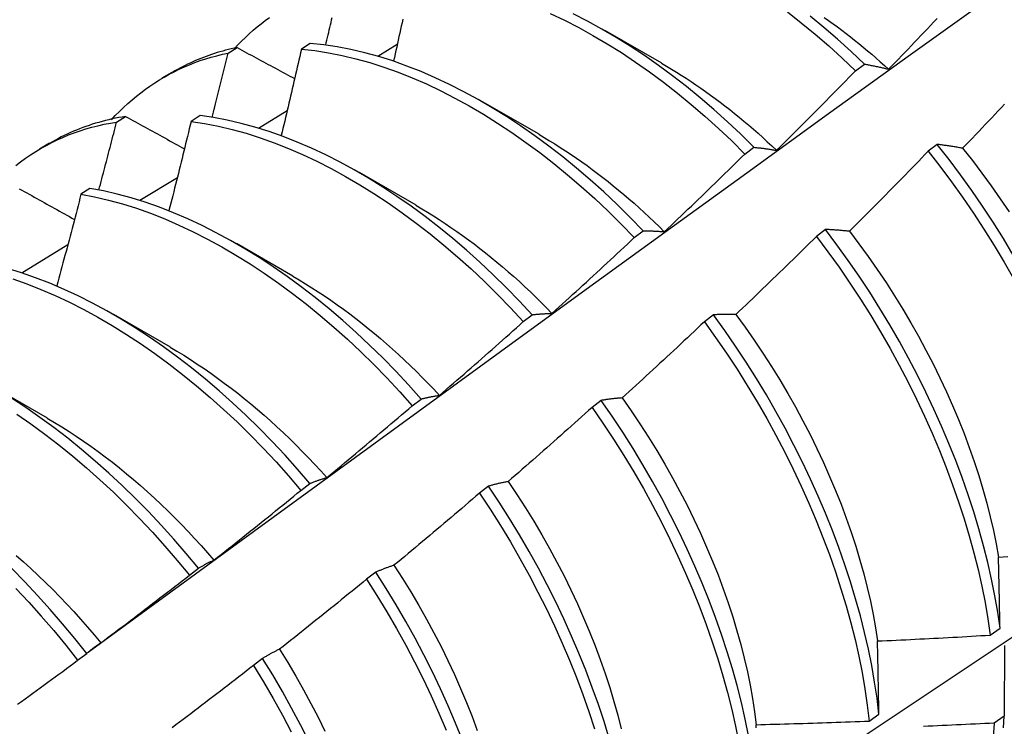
# Model space of a CAD drawing. Header units: inches. Extents: x 14 to 193, y 15 to 125.
# Tile 81 of 90: x 172.853 to 173.131, y 84.014 to 84.214. Entities that reach past the tile are written whole.
import ezdxf

# ---------------------------------------------------------------- set-up
doc = ezdxf.new("R2010")
doc.units = ezdxf.units.IN
doc.header["$LTSCALE"] = 12.41934
doc.header["$MEASUREMENT"] = 0
doc.layers.add('Visible Edges(ANSI)', color=7, linetype='Continuous', lineweight=25)

msp = doc.modelspace()

# ---------------------------------------------------------------- linework, layer by layer
at = {"layer": 'Visible Edges(ANSI)'}
for p, q in [((173.0183, 84.211), (173.03431, 84.20178)), ((172.93483, 84.2073), (172.9323, 84.20566)), ((172.95392, 84.20374), (172.95946, 84.20707)), ((172.91153, 84.20456), (172.91408, 84.20614)), ((173.08919, 84.19956), (173.09172, 84.20146)), ((172.89292, 84.19759), (172.89573, 84.19921)), ((172.9835, 84.19091), (172.99951, 84.18169)), ((172.92014, 84.18335), (172.92827, 84.18828)), ((172.87997, 84.18505), (172.88252, 84.18663)), ((172.9036, 84.18686), (172.90107, 84.1852)), ((172.85812, 84.1775), (172.86093, 84.17912)), ((173.0579, 84.17599), (173.06043, 84.1779)), ((173.11235, 84.17872), (173.10979, 84.17678)), ((172.9487, 84.17082), (172.96471, 84.1616)), ((172.88654, 84.1629), (172.89718, 84.16939)), ((172.8724, 84.16626), (172.86988, 84.16458)), ((173.02655, 84.15232), (173.02908, 84.15423)), ((173.08069, 84.15462), (173.07813, 84.15267)), ((172.85312, 84.14236), (172.86618, 84.15041)), ((172.9139, 84.15073), (172.92992, 84.14151)), ((172.8791, 84.13064), (172.89512, 84.12142)), ((172.99514, 84.12855), (172.99768, 84.13048)), ((173.04897, 84.13046), (173.04641, 84.1285)), ((172.84431, 84.11055), (172.86032, 84.10133)), ((172.96369, 84.1047), (172.96623, 84.10663)), ((173.01718, 84.10622), (173.01461, 84.10426)), ((172.93217, 84.08077), (172.93472, 84.0827)), ((172.98531, 84.08193), (172.98273, 84.07996)), ((172.90058, 84.05675), (172.90314, 84.05869)), ((172.95336, 84.05758), (172.95077, 84.05561)), ((173.12737, 84.03979), (173.13014, 84.04176)), ((173.13138, 84.03682), (173.13131, 84.01679)), ((172.86894, 84.03266), (172.8715, 84.03461)), ((172.92132, 84.03317), (172.91873, 84.0312)), ((173.09306, 84.01546), (173.09584, 84.01742)), ((173.13131, 84.01679), (173.12848, 84.01486))]:
    msp.add_line(p, q, dxfattribs=at)
at = {"layer": 'Visible Edges(ANSI)', "flags": 128}
for points in [[(172.87193, 84.03498), (172.89533, 84.05207), (172.9187, 84.06913), (172.94205, 84.08615), (172.96537, 84.10313), (172.98866, 84.12008), (173.01193, 84.13698), (173.03517, 84.15383), (173.05839, 84.17065), (173.08159, 84.18742), (173.10477, 84.20414), (173.12794, 84.22081), (173.15108, 84.23744), (173.17421, 84.25401), (173.19732, 84.27054), (173.22042, 84.28701), (173.24351, 84.30343), (173.26658, 84.3198), (173.28965, 84.33611), (173.31271, 84.35237)], [(173.00274, 84.21579), (173.00678, 84.21387), (173.01082, 84.2118), (173.01486, 84.20958), (173.01889, 84.20721), (173.02292, 84.20469), (173.02692, 84.20204), (173.03091, 84.19924), (173.03488, 84.19631), (173.03881, 84.19324), (173.04271, 84.19004), (173.04658, 84.18671), (173.0504, 84.18326), (173.05417, 84.17969), (173.0579, 84.17599)], [(173.06043, 84.1779), (173.0567, 84.18159), (173.05292, 84.18515), (173.0491, 84.1886), (173.04523, 84.19191), (173.04133, 84.1951), (173.03739, 84.19816), (173.03342, 84.20108), (173.02943, 84.20387), (173.02542, 84.20651), (173.0214, 84.20902), (173.01736, 84.21138), (173.01332, 84.21359), (173.00928, 84.21565)], [(173.06991, 84.21624), (173.07385, 84.21316), (173.07775, 84.20996), (173.08161, 84.20662), (173.08542, 84.20315), (173.08919, 84.19956)], [(172.91329, 84.20579), (172.91431, 84.20689), (172.91536, 84.20797), (172.91643, 84.20901), (172.91751, 84.21003), (172.91862, 84.21102), (172.91975, 84.21197), (172.92089, 84.2129), (172.92206, 84.2138), (172.92324, 84.21467)], [(172.93919, 84.20685), (172.93936, 84.20756), (172.93953, 84.20827), (172.9397, 84.20898), (172.93986, 84.2097), (172.94003, 84.21041), (172.9402, 84.21112), (172.94036, 84.21183), (172.94053, 84.21254), (172.94069, 84.21326), (172.94086, 84.21397), (172.94102, 84.21468)], [(172.96102, 84.21416), (172.96081, 84.21318), (172.96059, 84.2122), (172.96037, 84.21121), (172.96016, 84.21023), (172.95994, 84.20924), (172.95972, 84.20826), (172.9595, 84.20727), (172.95929, 84.20629), (172.95907, 84.2053), (172.95885, 84.20432), (172.95863, 84.20333), (172.95841, 84.20235)], [(173.09172, 84.20146), (173.08795, 84.20505), (173.08413, 84.2085), (173.08026, 84.21183), (173.07636, 84.21503)], [(173.08036, 84.21464), (173.0816, 84.21377), (173.08284, 84.21288), (173.08407, 84.21198), (173.0853, 84.21107), (173.08653, 84.21013), (173.08775, 84.20919), (173.08897, 84.20822), (173.09019, 84.20725), (173.0914, 84.20625), (173.09261, 84.20525), (173.09381, 84.20423), (173.09501, 84.20319), (173.09621, 84.20214), (173.0974, 84.20108), (173.09858, 84.2)], [(173.09858, 84.2), (173.0995, 84.20095), (173.10042, 84.2019), (173.10134, 84.20285), (173.10226, 84.20381), (173.10318, 84.20476), (173.10409, 84.20571), (173.10501, 84.20667), (173.10592, 84.20763), (173.10684, 84.20858), (173.10775, 84.20954), (173.10866, 84.2105), (173.10957, 84.21146), (173.11048, 84.21242), (173.11139, 84.21338), (173.1123, 84.21434)], [(173.02908, 84.15423), (173.02541, 84.15803), (173.02168, 84.1617), (173.0179, 84.16526), (173.01407, 84.16869), (173.0102, 84.172), (173.00629, 84.17518), (173.00235, 84.17823), (172.99838, 84.18115), (172.99439, 84.18393), (172.99038, 84.18657), (172.98636, 84.18907), (172.98232, 84.19142), (172.97828, 84.19363), (172.97424, 84.19568), (172.97021, 84.19758), (172.96618, 84.19933), (172.96216, 84.20091), (172.95817, 84.20234), (172.95419, 84.20359), (172.95025, 84.20468), (172.94633, 84.2056), (172.94246, 84.20635), (172.93862, 84.20692), (172.93483, 84.2073)], [(172.87849, 84.18569), (172.87961, 84.18689), (172.88076, 84.18806), (172.88193, 84.18919), (172.88312, 84.19028), (172.88434, 84.19134), (172.88558, 84.19237), (172.88684, 84.19336), (172.88812, 84.19432), (172.88943, 84.19524), (172.89076, 84.19613), (172.89211, 84.19698), (172.89348, 84.19779), (172.89488, 84.19857), (172.89629, 84.1993), (172.89773, 84.20001), (172.89918, 84.20067), (172.90066, 84.20129), (172.90215, 84.20188), (172.90367, 84.20243), (172.9052, 84.20293), (172.90676, 84.2034), (172.90833, 84.20383), (172.90992, 84.20422), (172.91153, 84.20456)], [(172.91408, 84.20614), (172.91326, 84.20596), (172.91245, 84.20578), (172.91164, 84.20558), (172.91083, 84.20537), (172.91003, 84.20516), (172.90924, 84.20493), (172.90845, 84.20469), (172.90766, 84.20445), (172.90688, 84.20419), (172.90611, 84.20392), (172.90534, 84.20364), (172.90457, 84.20335), (172.90381, 84.20306), (172.90305, 84.20275), (172.9023, 84.20243), (172.90156, 84.2021), (172.90082, 84.20176), (172.90009, 84.20142), (172.89936, 84.20106), (172.89863, 84.20069), (172.89791, 84.20031), (172.8972, 84.19993), (172.89649, 84.19953), (172.89579, 84.19912)], [(172.90705, 84.18637), (172.90724, 84.18713), (172.90743, 84.18789), (172.90762, 84.18865), (172.90781, 84.1894), (172.908, 84.19016), (172.90819, 84.19092), (172.90838, 84.19168), (172.90856, 84.19244), (172.90875, 84.1932), (172.90894, 84.19395), (172.90912, 84.19471), (172.90931, 84.19547), (172.9095, 84.19623), (172.90968, 84.19699), (172.90987, 84.19774), (172.91006, 84.1985), (172.91024, 84.19926), (172.91043, 84.20002), (172.91061, 84.20078), (172.91079, 84.20153), (172.91098, 84.20229), (172.91116, 84.20305), (172.91135, 84.20381), (172.91153, 84.20456)], [(172.91408, 84.20614), (172.91476, 84.20577), (172.91543, 84.2054), (172.91611, 84.20504), (172.91678, 84.20467), (172.91746, 84.20431), (172.91814, 84.20394), (172.91881, 84.20357), (172.91949, 84.20321), (172.92017, 84.20284), (172.92085, 84.20248), (172.92153, 84.20211), (172.92221, 84.20174), (172.92289, 84.20138), (172.92357, 84.20101), (172.92425, 84.20064), (172.92493, 84.20028), (172.92561, 84.19991), (172.92629, 84.19954), (172.92697, 84.19918), (172.92766, 84.19881), (172.92834, 84.19844), (172.92902, 84.19807), (172.92971, 84.19771), (172.93039, 84.19734)], [(172.9323, 84.20566), (172.93207, 84.20464), (172.93184, 84.20362), (172.93161, 84.20261), (172.93137, 84.20159), (172.93114, 84.20057), (172.9309, 84.19955), (172.93067, 84.19853), (172.93043, 84.19752), (172.9302, 84.1965), (172.92996, 84.19548), (172.92972, 84.19446), (172.92948, 84.19344), (172.92925, 84.19242), (172.92901, 84.19141), (172.92877, 84.19039), (172.92853, 84.18937), (172.92829, 84.18835), (172.92805, 84.18733), (172.92781, 84.18631), (172.92757, 84.18529), (172.92733, 84.18427), (172.92708, 84.18325), (172.92684, 84.18223), (172.9266, 84.18121)], [(172.9323, 84.20566), (172.9361, 84.20526), (172.93994, 84.20467), (172.94382, 84.20392), (172.94774, 84.20299), (172.95168, 84.20188), (172.95566, 84.20061), (172.95966, 84.19918), (172.96367, 84.19758), (172.9677, 84.19582), (172.97174, 84.19391), (172.97578, 84.19184), (172.97982, 84.18962), (172.98385, 84.18726), (172.98787, 84.18475), (172.99188, 84.1821), (172.99587, 84.1793), (172.99984, 84.17638), (173.00378, 84.17332), (173.00768, 84.17013), (173.01155, 84.16681), (173.01537, 84.16337), (173.01915, 84.1598), (173.02288, 84.15612), (173.02655, 84.15232)], [(173.03431, 84.20167), (173.0357, 84.20086), (173.03709, 84.20004), (173.03848, 84.19919), (173.03987, 84.19832), (173.04125, 84.19743), (173.04264, 84.19652), (173.04402, 84.1956), (173.04539, 84.19465), (173.04677, 84.19369), (173.04814, 84.1927), (173.04951, 84.1917), (173.05087, 84.19068), (173.05223, 84.18964), (173.05359, 84.18858), (173.05494, 84.18751), (173.05628, 84.18642), (173.05762, 84.1853), (173.05896, 84.18418), (173.06029, 84.18303), (173.06161, 84.18186), (173.06293, 84.18068), (173.06424, 84.17948), (173.06554, 84.17827), (173.06684, 84.17704)], [(173.09172, 84.20146), (173.092, 84.20142), (173.09228, 84.20136), (173.09256, 84.20131), (173.09284, 84.20126), (173.09312, 84.20121), (173.0934, 84.20115), (173.09368, 84.2011), (173.09397, 84.20104), (173.09425, 84.20098), (173.09453, 84.20092), (173.09482, 84.20086), (173.0951, 84.2008), (173.09539, 84.20074), (173.09568, 84.20068), (173.09596, 84.20062), (173.09625, 84.20055), (173.09654, 84.20048), (173.09683, 84.20042), (173.09712, 84.20035), (173.09741, 84.20028), (173.0977, 84.20021), (173.098, 84.20014), (173.09829, 84.20007), (173.09858, 84.2)], [(173.06684, 84.17704), (173.06778, 84.17797), (173.06872, 84.1789), (173.06966, 84.17983), (173.0706, 84.18076), (173.07154, 84.18169), (173.07247, 84.18262), (173.07341, 84.18356), (173.07434, 84.18449), (173.07528, 84.18543), (173.07621, 84.18636), (173.07714, 84.1873), (173.07807, 84.18824), (173.07901, 84.18918), (173.07994, 84.19012), (173.08087, 84.19106), (173.08179, 84.192), (173.08272, 84.19294), (173.08365, 84.19389), (173.08458, 84.19483), (173.0855, 84.19578), (173.08643, 84.19672), (173.08735, 84.19767), (173.08827, 84.19862), (173.08919, 84.19956)], [(173.13143, 84.19012), (173.13052, 84.18915), (173.12961, 84.18818), (173.1287, 84.18722), (173.12779, 84.18626), (173.12688, 84.18529), (173.12597, 84.18433), (173.12505, 84.18337), (173.12414, 84.18241), (173.12322, 84.18145), (173.12231, 84.18049), (173.12139, 84.17953), (173.12047, 84.17857), (173.11955, 84.17761)], [(172.85141, 84.17276), (172.85279, 84.17382), (172.8542, 84.17483), (172.85563, 84.1758), (172.85709, 84.17672), (172.85857, 84.17761), (172.86008, 84.17845), (172.86161, 84.17925), (172.86317, 84.18), (172.86475, 84.18071), (172.86635, 84.18138), (172.86798, 84.182), (172.86963, 84.18257), (172.8713, 84.1831), (172.87299, 84.18358), (172.8747, 84.18402), (172.87644, 84.18441), (172.8782, 84.18475), (172.87997, 84.18505)], [(172.88252, 84.18663), (172.88155, 84.18647), (172.88058, 84.1863), (172.87962, 84.18611), (172.87867, 84.18591), (172.87773, 84.18569), (172.87679, 84.18546), (172.87585, 84.18522), (172.87492, 84.18496), (172.874, 84.18469), (172.87309, 84.18441), (172.87218, 84.18411), (172.87128, 84.1838), (172.87039, 84.18347), (172.8695, 84.18313), (172.86862, 84.18278), (172.86774, 84.18242), (172.86688, 84.18204), (172.86602, 84.18164), (172.86516, 84.18124), (172.86432, 84.18082), (172.86348, 84.18039), (172.86265, 84.17994), (172.86182, 84.17948), (172.86101, 84.17901)], [(172.87496, 84.16581), (172.87517, 84.16661), (172.87538, 84.16741), (172.87559, 84.16821), (172.87581, 84.16901), (172.87602, 84.16982), (172.87623, 84.17062), (172.87644, 84.17142), (172.87665, 84.17222), (172.87686, 84.17302), (172.87707, 84.17383), (172.87728, 84.17463), (172.87749, 84.17543), (172.8777, 84.17623), (172.8779, 84.17703), (172.87811, 84.17783), (172.87832, 84.17864), (172.87853, 84.17944), (172.87874, 84.18024), (172.87894, 84.18104), (172.87915, 84.18184), (172.87936, 84.18264), (172.87956, 84.18344), (172.87977, 84.18425), (172.87997, 84.18505)], [(172.88252, 84.18663), (172.88321, 84.18625), (172.8839, 84.18587), (172.88459, 84.18549), (172.88528, 84.18511), (172.88597, 84.18473), (172.88666, 84.18435), (172.88735, 84.18397), (172.88805, 84.18359), (172.88874, 84.18321), (172.88943, 84.18282), (172.89013, 84.18244), (172.89082, 84.18206), (172.89151, 84.18168), (172.89221, 84.1813), (172.8929, 84.18092), (172.8936, 84.18054), (172.8943, 84.18016), (172.89499, 84.17977), (172.89569, 84.17939), (172.89639, 84.17901), (172.89709, 84.17863), (172.89779, 84.17825), (172.89849, 84.17786), (172.89919, 84.17748)], [(172.90107, 84.1852), (172.90082, 84.18415), (172.90056, 84.1831), (172.90031, 84.18205), (172.90005, 84.181), (172.89979, 84.17995), (172.89953, 84.1789), (172.89928, 84.17785), (172.89902, 84.1768), (172.89876, 84.17575), (172.8985, 84.1747), (172.89824, 84.17365), (172.89798, 84.1726), (172.89772, 84.17155), (172.89746, 84.17049), (172.89719, 84.16944), (172.89693, 84.16839), (172.89667, 84.16734), (172.8964, 84.16629), (172.89614, 84.16524), (172.89588, 84.16419), (172.89561, 84.16314), (172.89535, 84.16209), (172.89508, 84.16103), (172.89481, 84.15998)], [(172.90107, 84.1852), (172.90491, 84.18463), (172.90879, 84.18389), (172.9127, 84.18297), (172.91665, 84.18188), (172.92062, 84.18062), (172.92462, 84.17919), (172.92863, 84.1776), (172.93266, 84.17585), (172.9367, 84.17395), (172.94074, 84.17189), (172.94477, 84.16967), (172.94881, 84.16731), (172.95283, 84.16481), (172.95684, 84.16216), (172.96084, 84.15937), (172.9648, 84.15645), (172.96874, 84.1534), (172.97265, 84.15021), (172.97652, 84.1469), (172.98035, 84.14347), (172.98413, 84.13991), (172.98786, 84.13624), (172.99153, 84.13245), (172.99514, 84.12855)], [(172.99768, 84.13048), (172.99407, 84.13437), (172.99039, 84.13815), (172.98665, 84.14181), (172.98287, 84.14536), (172.97904, 84.14878), (172.97517, 84.15208), (172.97126, 84.15526), (172.96732, 84.1583), (172.96335, 84.16121), (172.95935, 84.16399), (172.95534, 84.16663), (172.95131, 84.16912), (172.94728, 84.17147), (172.94324, 84.17367), (172.9392, 84.17572), (172.93516, 84.17761), (172.93114, 84.17935), (172.92713, 84.18093), (172.92313, 84.18234), (172.91916, 84.18359), (172.91522, 84.18467), (172.9113, 84.18558), (172.90743, 84.18631), (172.9036, 84.18686)], [(172.99951, 84.18158), (173.00104, 84.18069), (173.00256, 84.17977), (173.00409, 84.17884), (173.00561, 84.17787), (173.00713, 84.17689), (173.00865, 84.17588), (173.01016, 84.17485), (173.01167, 84.1738), (173.01318, 84.17272), (173.01468, 84.17162), (173.01617, 84.1705), (173.01767, 84.16935), (173.01915, 84.16819), (173.02063, 84.167), (173.02211, 84.16579), (173.02358, 84.16456), (173.02504, 84.16331), (173.0265, 84.16204), (173.02794, 84.16075), (173.02938, 84.15944), (173.03082, 84.15811), (173.03224, 84.15675), (173.03366, 84.15538), (173.03506, 84.15399)], [(173.06043, 84.1779), (173.06069, 84.17787), (173.06095, 84.17785), (173.06121, 84.17782), (173.06147, 84.17779), (173.06173, 84.17777), (173.06199, 84.17774), (173.06226, 84.17771), (173.06252, 84.17768), (173.06279, 84.17764), (173.06305, 84.17761), (173.06332, 84.17758), (173.06359, 84.17754), (173.06385, 84.1775), (173.06412, 84.17747), (173.06439, 84.17743), (173.06466, 84.17739), (173.06493, 84.17735), (173.0652, 84.17731), (173.06547, 84.17726), (173.06575, 84.17722), (173.06602, 84.17718), (173.06629, 84.17713), (173.06657, 84.17708), (173.06684, 84.17704)], [(173.10979, 84.17678), (173.10887, 84.17582), (173.10795, 84.17487), (173.10703, 84.17392), (173.1061, 84.17297), (173.10518, 84.17201), (173.10425, 84.17106), (173.10333, 84.17012), (173.1024, 84.16917), (173.10147, 84.16822), (173.10054, 84.16727), (173.09961, 84.16633), (173.09868, 84.16538), (173.09775, 84.16444), (173.09682, 84.1635), (173.09589, 84.16255), (173.09496, 84.16161), (173.09402, 84.16067), (173.09309, 84.15973), (173.09215, 84.15879), (173.09122, 84.15786), (173.09028, 84.15692), (173.08934, 84.15598), (173.08841, 84.15505), (173.08747, 84.15411)], [(173.10979, 84.17678), (173.11313, 84.17251), (173.11637, 84.16816), (173.11954, 84.16374), (173.12261, 84.15925), (173.12559, 84.15469), (173.12848, 84.15008), (173.13127, 84.14542), (173.13396, 84.14072)], [(173.11955, 84.17761), (173.11925, 84.17767), (173.11894, 84.17773), (173.11863, 84.17778), (173.11832, 84.17784), (173.11802, 84.17789), (173.11771, 84.17794), (173.11741, 84.17799), (173.1171, 84.17804), (173.1168, 84.17809), (173.1165, 84.17814), (173.1162, 84.17819), (173.1159, 84.17823), (173.1156, 84.17828), (173.1153, 84.17832), (173.115, 84.17837), (173.1147, 84.17841), (173.1144, 84.17845), (173.11411, 84.17849), (173.11381, 84.17853), (173.11352, 84.17857), (173.11322, 84.17861), (173.11293, 84.17865), (173.11264, 84.17868), (173.11235, 84.17872)], [(173.13387, 84.1474), (173.13107, 84.15206), (173.12818, 84.15667), (173.12519, 84.16121), (173.12211, 84.1657), (173.11894, 84.17012), (173.11569, 84.17446), (173.11235, 84.17872)], [(173.11955, 84.17761), (173.12232, 84.17414), (173.12501, 84.17059), (173.12764, 84.16699), (173.1302, 84.16334), (173.13269, 84.15963)], [(173.03506, 84.15399), (173.03602, 84.1549), (173.03698, 84.1558), (173.03794, 84.15671), (173.0389, 84.15762), (173.03986, 84.15853), (173.04081, 84.15944), (173.04177, 84.16035), (173.04272, 84.16127), (173.04368, 84.16218), (173.04463, 84.1631), (173.04558, 84.16401), (173.04653, 84.16493), (173.04749, 84.16584), (173.04844, 84.16676), (173.04939, 84.16768), (173.05033, 84.1686), (173.05128, 84.16952), (173.05223, 84.17044), (173.05318, 84.17137), (173.05412, 84.17229), (173.05507, 84.17321), (173.05601, 84.17414), (173.05695, 84.17506), (173.0579, 84.17599)], [(172.85243, 84.16618), (172.85313, 84.16579), (172.85384, 84.16539), (172.85454, 84.165), (172.85525, 84.1646), (172.85595, 84.16421), (172.85666, 84.16381), (172.85737, 84.16342), (172.85807, 84.16302), (172.85878, 84.16263), (172.85949, 84.16223), (172.8602, 84.16184), (172.86091, 84.16144), (172.86162, 84.16104), (172.86233, 84.16065), (172.86304, 84.16025), (172.86376, 84.15986), (172.86447, 84.15946), (172.86518, 84.15906), (172.86589, 84.15867), (172.86661, 84.15827), (172.86732, 84.15787), (172.86804, 84.15747)], [(172.96623, 84.10663), (172.96267, 84.11062), (172.95905, 84.11449), (172.95537, 84.11826), (172.95163, 84.12192), (172.94784, 84.12545), (172.94401, 84.12887), (172.94013, 84.13217), (172.93622, 84.13534), (172.93228, 84.13838), (172.92831, 84.14128), (172.92431, 84.14405), (172.9203, 84.14669), (172.91627, 84.14918), (172.91224, 84.15152), (172.9082, 84.15372), (172.90416, 84.15576), (172.90012, 84.15765), (172.8961, 84.15938), (172.89209, 84.16095), (172.8881, 84.16235), (172.88413, 84.16359), (172.88018, 84.16465), (172.87627, 84.16554), (172.8724, 84.16626)], [(172.99221, 83.94587), (173.01451, 83.96044), (173.03677, 83.97503), (173.05898, 83.98966), (173.08116, 84.00432), (173.1033, 84.01902), (173.1254, 84.03374), (173.14745, 84.04849), (173.16947, 84.06326), (173.19144, 84.07807), (173.21338, 84.09289), (173.23527, 84.10775), (173.25713, 84.12262), (173.27895, 84.13752), (173.30072, 84.15244), (173.32246, 84.16738)], [(172.86988, 84.16458), (172.8696, 84.16351), (172.86933, 84.16243), (172.86905, 84.16135), (172.86877, 84.16027), (172.86848, 84.15919), (172.8682, 84.15811), (172.86792, 84.15702), (172.86764, 84.15594), (172.86736, 84.15486), (172.86707, 84.15378), (172.86679, 84.1527), (172.8665, 84.15162), (172.86622, 84.15054), (172.86593, 84.14946), (172.86565, 84.14838), (172.86536, 84.1473), (172.86507, 84.14622), (172.86479, 84.14514), (172.8645, 84.14406), (172.86421, 84.14298), (172.86392, 84.1419), (172.86363, 84.14082), (172.86334, 84.13974), (172.86305, 84.13866)], [(172.86988, 84.16458), (172.87376, 84.16386), (172.87767, 84.16296), (172.88161, 84.16188), (172.88559, 84.16063), (172.88958, 84.15921), (172.89359, 84.15763), (172.89762, 84.15589), (172.90165, 84.15399), (172.90569, 84.15193), (172.90973, 84.14973), (172.91377, 84.14737), (172.91779, 84.14487), (172.9218, 84.14223), (172.9258, 84.13944), (172.92977, 84.13653), (172.93371, 84.13348), (172.93762, 84.1303), (172.94149, 84.12699), (172.94532, 84.12357), (172.9491, 84.12002), (172.95284, 84.11636), (172.95651, 84.11258), (172.96013, 84.10869), (172.96369, 84.1047)], [(172.96471, 84.16149), (172.96637, 84.16052), (172.96803, 84.15952), (172.96969, 84.15849), (172.97135, 84.15743), (172.973, 84.15635), (172.97466, 84.15523), (172.9763, 84.15409), (172.97794, 84.15293), (172.97958, 84.15174), (172.98121, 84.15052), (172.98284, 84.14927), (172.98446, 84.148), (172.98607, 84.14671), (172.98767, 84.14539), (172.98927, 84.14404), (172.99086, 84.14267), (172.99244, 84.14128), (172.99402, 84.13986), (172.99558, 84.13842), (172.99713, 84.13695), (172.99868, 84.13546), (173.00021, 84.13395), (173.00173, 84.13242), (173.00324, 84.13086)], [(173.02908, 84.15423), (173.02932, 84.15424), (173.02957, 84.15424), (173.02981, 84.15424), (173.03005, 84.15423), (173.0303, 84.15423), (173.03054, 84.15423), (173.03079, 84.15422), (173.03103, 84.15422), (173.03128, 84.15421), (173.03153, 84.1542), (173.03178, 84.1542), (173.03203, 84.15419), (173.03228, 84.15417), (173.03253, 84.15416), (173.03278, 84.15415), (173.03303, 84.15414), (173.03328, 84.15412), (173.03353, 84.15411), (173.03379, 84.15409), (173.03404, 84.15407), (173.03429, 84.15405), (173.03455, 84.15403), (173.03481, 84.15401), (173.03506, 84.15399)], [(173.08747, 84.15411), (173.08718, 84.15414), (173.08689, 84.15418), (173.0866, 84.15421), (173.08631, 84.15424), (173.08602, 84.15426), (173.08574, 84.15429), (173.08545, 84.15432), (173.08516, 84.15434), (173.08488, 84.15437), (173.08459, 84.15439), (173.08431, 84.15441), (173.08403, 84.15444), (173.08375, 84.15446), (173.08347, 84.15448), (173.08319, 84.1545), (173.08291, 84.15451), (173.08263, 84.15453), (173.08235, 84.15455), (173.08207, 84.15456), (173.08179, 84.15458), (173.08152, 84.15459), (173.08124, 84.1546), (173.08097, 84.15461), (173.08069, 84.15462)], [(173.13014, 84.04176), (173.12948, 84.04632), (173.12868, 84.05094), (173.12775, 84.05562), (173.12668, 84.06033), (173.12548, 84.06508), (173.12415, 84.06987), (173.12269, 84.07468), (173.12111, 84.07951), (173.1194, 84.08436), (173.11758, 84.08921), (173.11563, 84.09406), (173.11357, 84.09891), (173.1114, 84.10375), (173.10912, 84.10858), (173.10673, 84.11338), (173.10423, 84.11815), (173.10163, 84.12289), (173.09892, 84.12759), (173.09612, 84.13225), (173.09322, 84.13685), (173.09022, 84.1414), (173.08714, 84.14588), (173.08396, 84.15029), (173.08069, 84.15462)], [(173.08747, 84.15411), (173.09017, 84.15057), (173.0928, 84.14697), (173.09536, 84.14332), (173.09785, 84.13961), (173.10026, 84.13586), (173.1026, 84.13207), (173.10486, 84.12824), (173.10705, 84.12438), (173.10915, 84.12049), (173.11116, 84.11658), (173.1131, 84.11265), (173.11494, 84.1087), (173.1167, 84.10475), (173.11837, 84.10079), (173.11994, 84.09682), (173.12142, 84.09286), (173.12281, 84.08891), (173.1241, 84.08498), (173.12529, 84.08106), (173.12638, 84.07716), (173.12736, 84.07328), (173.12824, 84.06944), (173.12902, 84.06563), (173.12969, 84.06187)], [(173.00324, 84.13086), (173.00422, 84.13174), (173.0052, 84.13263), (173.00618, 84.13351), (173.00716, 84.1344), (173.00813, 84.13529), (173.00911, 84.13618), (173.01008, 84.13707), (173.01106, 84.13796), (173.01203, 84.13885), (173.013, 84.13974), (173.01398, 84.14063), (173.01495, 84.14153), (173.01592, 84.14242), (173.01689, 84.14332), (173.01786, 84.14421), (173.01883, 84.14511), (173.01979, 84.14601), (173.02076, 84.14691), (173.02173, 84.14781), (173.02269, 84.14871), (173.02366, 84.14961), (173.02462, 84.15051), (173.02558, 84.15141), (173.02655, 84.15232)], [(173.07813, 84.15267), (173.07719, 84.15174), (173.07625, 84.15081), (173.07531, 84.14988), (173.07436, 84.14895), (173.07342, 84.14802), (173.07247, 84.1471), (173.07152, 84.14617), (173.07058, 84.14524), (173.06963, 84.14432), (173.06868, 84.1434), (173.06773, 84.14247), (173.06678, 84.14155), (173.06583, 84.14063), (173.06488, 84.13971), (173.06393, 84.13879), (173.06297, 84.13787), (173.06202, 84.13695), (173.06106, 84.13603), (173.06011, 84.13512), (173.05915, 84.1342), (173.0582, 84.13329), (173.05724, 84.13237), (173.05628, 84.13146), (173.05532, 84.13055)], [(173.07813, 84.15267), (173.08139, 84.14833), (173.08456, 84.14392), (173.08764, 84.13943), (173.09063, 84.13488), (173.09353, 84.13027), (173.09632, 84.12561), (173.09902, 84.12091), (173.10161, 84.11617), (173.1041, 84.11139), (173.10648, 84.10659), (173.10876, 84.10176), (173.11092, 84.09692), (173.11297, 84.09207), (173.11491, 84.08722), (173.11672, 84.08236), (173.11842, 84.07752), (173.11999, 84.07269), (173.12144, 84.06788), (173.12276, 84.0631), (173.12395, 84.05835), (173.12501, 84.05364), (173.12594, 84.04897), (173.12672, 84.04435), (173.12737, 84.03979)], [(172.93472, 84.0827), (172.93122, 84.08678), (172.92766, 84.09075), (172.92403, 84.09462), (172.92034, 84.09838), (172.9166, 84.10202), (172.91281, 84.10555), (172.90898, 84.10897), (172.9051, 84.11226), (172.90118, 84.11542), (172.89724, 84.11845), (172.89327, 84.12136), (172.88927, 84.12412), (172.88526, 84.12675), (172.88123, 84.12924), (172.8772, 84.13158), (172.87316, 84.13377), (172.86912, 84.1358), (172.86509, 84.13768), (172.86106, 84.13941), (172.85705, 84.14096), (172.85306, 84.14236), (172.84909, 84.14358)], [(172.85055, 84.14064), (172.85454, 84.13923), (172.85856, 84.13766), (172.86258, 84.13593), (172.86662, 84.13403), (172.87065, 84.13198), (172.87469, 84.12978), (172.87873, 84.12743), (172.88275, 84.12493), (172.88676, 84.1223), (172.89076, 84.11952), (172.89473, 84.11661), (172.89867, 84.11356), (172.90258, 84.11039), (172.90646, 84.10709), (172.91029, 84.10366), (172.91408, 84.10012), (172.91781, 84.09647), (172.9215, 84.0927), (172.92512, 84.08883), (172.92868, 84.08485), (172.93217, 84.08077)], [(172.92991, 84.1414), (172.93171, 84.14035), (172.9335, 84.13926), (172.9353, 84.13814), (172.93709, 84.13698), (172.93888, 84.1358), (172.94066, 84.13458), (172.94244, 84.13333), (172.94421, 84.13205), (172.94598, 84.13074), (172.94774, 84.1294), (172.94949, 84.12803), (172.95124, 84.12663), (172.95297, 84.1252), (172.9547, 84.12374), (172.95642, 84.12225), (172.95813, 84.12074), (172.95983, 84.11919), (172.96151, 84.11762), (172.96319, 84.11603), (172.96485, 84.1144), (172.9665, 84.11275), (172.96814, 84.11108), (172.96976, 84.10938), (172.97137, 84.10765)], [(172.99768, 84.13048), (172.99791, 84.13051), (172.99813, 84.13053), (172.99836, 84.13056), (172.99858, 84.13058), (172.99881, 84.13061), (172.99904, 84.13063), (172.99927, 84.13065), (172.9995, 84.13067), (172.99973, 84.13069), (172.99996, 84.13071), (173.00019, 84.13073), (173.00042, 84.13074), (173.00065, 84.13076), (173.00088, 84.13077), (173.00112, 84.13079), (173.00135, 84.1308), (173.00158, 84.13081), (173.00182, 84.13082), (173.00205, 84.13083), (173.00229, 84.13084), (173.00253, 84.13084), (173.00276, 84.13085), (173.003, 84.13086), (173.00324, 84.13086)], [(173.05532, 84.13055), (173.05505, 84.13056), (173.05478, 84.13056), (173.0545, 84.13057), (173.05423, 84.13057), (173.05396, 84.13058), (173.0537, 84.13058), (173.05343, 84.13058), (173.05316, 84.13058), (173.05289, 84.13058), (173.05263, 84.13058), (173.05236, 84.13058), (173.0521, 84.13057), (173.05183, 84.13057), (173.05157, 84.13056), (173.05131, 84.13056), (173.05104, 84.13055), (173.05078, 84.13054), (173.05052, 84.13053), (173.05026, 84.13052), (173.05, 84.13051), (173.04974, 84.1305), (173.04949, 84.13049), (173.04923, 84.13047), (173.04897, 84.13046)], [(173.09584, 84.01742), (173.0953, 84.02193), (173.09463, 84.0265), (173.09382, 84.03113), (173.09287, 84.0358), (173.0918, 84.04052), (173.09059, 84.04528), (173.08925, 84.05007), (173.08779, 84.05488), (173.0862, 84.05971), (173.08449, 84.06456), (173.08266, 84.06941), (173.08071, 84.07426), (173.07865, 84.07911), (173.07647, 84.08395), (173.07419, 84.08878), (173.07179, 84.09358), (173.06929, 84.09835), (173.06668, 84.10309), (173.06397, 84.10778), (173.06117, 84.11244), (173.05826, 84.11703), (173.05526, 84.12157), (173.05216, 84.12605), (173.04897, 84.13046)], [(173.05532, 84.13055), (173.05796, 84.12695), (173.06052, 84.1233), (173.06301, 84.1196), (173.06543, 84.11585), (173.06777, 84.11206), (173.07003, 84.10823), (173.07222, 84.10437), (173.07432, 84.10048), (173.07633, 84.09657), (173.07826, 84.09264), (173.08011, 84.08869), (173.08187, 84.08473), (173.08353, 84.08077), (173.08511, 84.07681), (173.08659, 84.07285), (173.08798, 84.0689), (173.08927, 84.06496), (173.09046, 84.06104), (173.09155, 84.05714), (173.09254, 84.05327), (173.09342, 84.04942), (173.0942, 84.04561), (173.09487, 84.04185), (173.09544, 84.03812)], [(172.97137, 84.10765), (172.97237, 84.10851), (172.97337, 84.10937), (172.97437, 84.11023), (172.97537, 84.1111), (172.97636, 84.11196), (172.97736, 84.11283), (172.97835, 84.11369), (172.97935, 84.11456), (172.98034, 84.11543), (172.98133, 84.1163), (172.98232, 84.11717), (172.98331, 84.11804), (172.9843, 84.11891), (172.98529, 84.11978), (172.98628, 84.12065), (172.98727, 84.12153), (172.98826, 84.1224), (172.98924, 84.12328), (172.99023, 84.12416), (172.99121, 84.12503), (172.9922, 84.12591), (172.99318, 84.12679), (172.99416, 84.12767), (172.99514, 84.12855)], [(173.04641, 84.1285), (173.04544, 84.12759), (173.04448, 84.12668), (173.04352, 84.12578), (173.04255, 84.12487), (173.04159, 84.12397), (173.04062, 84.12306), (173.03966, 84.12216), (173.03869, 84.12125), (173.03772, 84.12035), (173.03675, 84.11945), (173.03578, 84.11855), (173.03481, 84.11765), (173.03384, 84.11675), (173.03287, 84.11586), (173.0319, 84.11496), (173.03092, 84.11406), (173.02995, 84.11317), (173.02897, 84.11228), (173.028, 84.11138), (173.02702, 84.11049), (173.02605, 84.1096), (173.02507, 84.10871), (173.02409, 84.10782), (173.02311, 84.10693)], [(173.04641, 84.1285), (173.04959, 84.12409), (173.05268, 84.11961), (173.05567, 84.11506), (173.05857, 84.11046), (173.06137, 84.10581), (173.06407, 84.1011), (173.06667, 84.09636), (173.06917, 84.09159), (173.07155, 84.08679), (173.07383, 84.08196), (173.076, 84.07712), (173.07805, 84.07227), (173.07999, 84.06742), (173.08181, 84.06256), (173.08351, 84.05772), (173.08509, 84.05289), (173.08654, 84.04808), (173.08787, 84.04329), (173.08907, 84.03854), (173.09014, 84.03382), (173.09107, 84.02915), (173.09187, 84.02453), (173.09254, 84.01997), (173.09306, 84.01546)], [(172.89511, 84.12132), (172.89704, 84.12018), (172.89898, 84.119), (172.90091, 84.11779), (172.90283, 84.11654), (172.90475, 84.11525), (172.90667, 84.11392), (172.90858, 84.11256), (172.91048, 84.11116), (172.91238, 84.10973), (172.91426, 84.10826), (172.91614, 84.10676), (172.91801, 84.10523), (172.91987, 84.10366), (172.92172, 84.10206), (172.92356, 84.10043), (172.92538, 84.09876), (172.92719, 84.09707), (172.92899, 84.09534), (172.93078, 84.09358), (172.93255, 84.0918), (172.9343, 84.08998), (172.93604, 84.08814), (172.93776, 84.08626), (172.93946, 84.08436)], [(172.90314, 84.05869), (172.89971, 84.06285), (172.89621, 84.06692), (172.89264, 84.07088), (172.88901, 84.07474), (172.88532, 84.07849), (172.88158, 84.08213), (172.87778, 84.08565), (172.87394, 84.08906), (172.87006, 84.09235), (172.86615, 84.09551), (172.8622, 84.09854), (172.85823, 84.10144), (172.85423, 84.1042), (172.85022, 84.10682)], [(172.96623, 84.10663), (172.96644, 84.10669), (172.96664, 84.10674), (172.96685, 84.10679), (172.96706, 84.10684), (172.96727, 84.10689), (172.96748, 84.10694), (172.96769, 84.10699), (172.96791, 84.10704), (172.96812, 84.10709), (172.96833, 84.10713), (172.96855, 84.10717), (172.96876, 84.10722), (172.96897, 84.10726), (172.96919, 84.1073), (172.9694, 84.10734), (172.96962, 84.10738), (172.96984, 84.10742), (172.97006, 84.10745), (172.97027, 84.10749), (172.97049, 84.10752), (172.97071, 84.10756), (172.97093, 84.10759), (172.97115, 84.10762), (172.97137, 84.10765)], [(173.02311, 84.10693), (173.02286, 84.10691), (173.0226, 84.10689), (173.02235, 84.10687), (173.02209, 84.10685), (173.02184, 84.10683), (173.02159, 84.10681), (173.02134, 84.10678), (173.02109, 84.10676), (173.02084, 84.10673), (173.02059, 84.1067), (173.02034, 84.10668), (173.02009, 84.10665), (173.01985, 84.10662), (173.0196, 84.10659), (173.01936, 84.10655), (173.01911, 84.10652), (173.01887, 84.10649), (173.01862, 84.10645), (173.01838, 84.10642), (173.01814, 84.10638), (173.0179, 84.10634), (173.01766, 84.1063), (173.01742, 84.10626), (173.01718, 84.10622)], [(173.02311, 84.10693), (173.02568, 84.10328), (173.02818, 84.09958), (173.0306, 84.09583), (173.03294, 84.09204), (173.0352, 84.08821), (173.03739, 84.08435), (173.03949, 84.08047), (173.0415, 84.07655), (173.04343, 84.07262), (173.04528, 84.06868), (173.04704, 84.06472), (173.0487, 84.06076), (173.05028, 84.0568), (173.05176, 84.05284), (173.05314, 84.04889), (173.05443, 84.04495), (173.05562, 84.04103), (173.05672, 84.03713), (173.05771, 84.03325), (173.0586, 84.02941), (173.05938, 84.0256), (173.06006, 84.02183), (173.06063, 84.0181), (173.06109, 84.01442)], [(172.93946, 84.08436), (172.94048, 84.0852), (172.94149, 84.08604), (172.94251, 84.08688), (172.94353, 84.08772), (172.94454, 84.08856), (172.94556, 84.0894), (172.94657, 84.09024), (172.94758, 84.09108), (172.94859, 84.09193), (172.9496, 84.09277), (172.95062, 84.09362), (172.95163, 84.09447), (172.95263, 84.09531), (172.95364, 84.09616), (172.95465, 84.09701), (172.95566, 84.09786), (172.95666, 84.09872), (172.95767, 84.09957), (172.95867, 84.10042), (172.95968, 84.10128), (172.96068, 84.10213), (172.96168, 84.10299), (172.96268, 84.10384), (172.96369, 84.1047)], [(173.01461, 84.10426), (173.01362, 84.10338), (173.01264, 84.10249), (173.01166, 84.10161), (173.01067, 84.10073), (173.00969, 84.09984), (173.0087, 84.09896), (173.00772, 84.09808), (173.00673, 84.0972), (173.00574, 84.09633), (173.00475, 84.09545), (173.00376, 84.09457), (173.00277, 84.0937), (173.00178, 84.09282), (173.00079, 84.09195), (172.9998, 84.09107), (172.99881, 84.0902), (172.99781, 84.08933), (172.99682, 84.08846), (172.99582, 84.08759), (172.99483, 84.08672), (172.99383, 84.08586), (172.99283, 84.08499), (172.99184, 84.08412), (172.99084, 84.08326)], [(173.01461, 84.10426), (173.0177, 84.09979), (173.02071, 84.09525), (173.02362, 84.09065), (173.02642, 84.086), (173.02913, 84.0813), (173.03174, 84.07656), (173.03423, 84.07179), (173.03662, 84.06699), (173.03891, 84.06216), (173.04108, 84.05732), (173.04313, 84.05247), (173.04508, 84.04762), (173.0469, 84.04277), (173.0486, 84.03792), (173.05019, 84.03309), (173.05165, 84.02828), (173.05298, 84.02349), (173.05419, 84.01873), (173.05526, 84.01402), (173.05621, 84.00934)], [(173.05895, 84.01132), (173.058, 84.016), (173.05691, 84.02072), (173.0557, 84.02547), (173.05435, 84.03026), (173.05288, 84.03508), (173.05129, 84.03991), (173.04958, 84.04476), (173.04774, 84.04961), (173.04579, 84.05447), (173.04373, 84.05931), (173.04155, 84.06415), (173.03926, 84.06897), (173.03686, 84.07377), (173.03435, 84.07854), (173.03174, 84.08328), (173.02903, 84.08797), (173.02621, 84.09262), (173.0233, 84.09722), (173.02028, 84.10175), (173.01718, 84.10622)], [(172.85172, 84.10237), (172.85572, 84.0996), (172.85969, 84.09669), (172.86363, 84.09365), (172.86755, 84.09048), (172.87142, 84.08718), (172.87526, 84.08377), (172.87905, 84.08023), (172.88279, 84.07658), (172.88648, 84.07282), (172.8901, 84.06896), (172.89367, 84.06499), (172.89716, 84.06092), (172.90058, 84.05675)], [(172.86031, 84.10123), (172.86238, 84.10001), (172.86445, 84.09875), (172.86651, 84.09744), (172.86857, 84.09609), (172.87063, 84.09469), (172.87267, 84.09326), (172.87471, 84.09178), (172.87675, 84.09027), (172.87877, 84.08871), (172.88078, 84.08711), (172.88279, 84.08548), (172.88478, 84.08381), (172.88676, 84.0821), (172.88873, 84.08035), (172.89068, 84.07857), (172.89262, 84.07675), (172.89454, 84.0749), (172.89645, 84.07301), (172.89834, 84.07109), (172.90021, 84.06914), (172.90206, 84.06715), (172.90389, 84.06513), (172.9057, 84.06309), (172.90749, 84.06101)], [(172.93472, 84.0827), (172.93491, 84.08278), (172.9351, 84.08286), (172.93529, 84.08294), (172.93548, 84.08302), (172.93568, 84.0831), (172.93587, 84.08318), (172.93607, 84.08325), (172.93626, 84.08332), (172.93646, 84.0834), (172.93665, 84.08347), (172.93685, 84.08354), (172.93705, 84.08361), (172.93724, 84.08368), (172.93744, 84.08375), (172.93764, 84.08381), (172.93784, 84.08388), (172.93804, 84.08394), (172.93824, 84.08401), (172.93844, 84.08407), (172.93865, 84.08413), (172.93885, 84.08419), (172.93905, 84.08425), (172.93926, 84.08431), (172.93946, 84.08436)], [(172.99084, 84.08326), (172.9906, 84.08322), (172.99036, 84.08317), (172.99012, 84.08312), (172.98989, 84.08308), (172.98965, 84.08303), (172.98942, 84.08298), (172.98918, 84.08293), (172.98895, 84.08288), (172.98872, 84.08283), (172.98848, 84.08277), (172.98825, 84.08272), (172.98802, 84.08267), (172.98779, 84.08261), (172.98756, 84.08255), (172.98733, 84.08249), (172.98711, 84.08244), (172.98688, 84.08238), (172.98665, 84.08231), (172.98643, 84.08225), (172.9862, 84.08219), (172.98598, 84.08213), (172.98575, 84.08206), (172.98553, 84.082), (172.98531, 84.08193)], [(173.01946, 84.01046), (173.01799, 84.01528), (173.01639, 84.02011), (173.01467, 84.02496), (173.01283, 84.02981), (173.01088, 84.03467), (173.00881, 84.03952), (173.00663, 84.04435), (173.00433, 84.04917), (173.00193, 84.05397), (172.99942, 84.05874), (172.9968, 84.06347), (172.99408, 84.06816), (172.99125, 84.07281), (172.98833, 84.0774), (172.98531, 84.08193)], [(172.99084, 84.08326), (172.99334, 84.07956), (172.99576, 84.07581), (172.99811, 84.07202), (173.00037, 84.0682), (173.00256, 84.06434), (173.00466, 84.06045), (173.00668, 84.05654), (173.00861, 84.05261), (173.01045, 84.04867), (173.01221, 84.04471), (173.01387, 84.04075), (173.01545, 84.03679), (173.01693, 84.03283), (173.01831, 84.02888), (173.0196, 84.02494), (173.02079, 84.02101), (173.02189, 84.01711), (173.02288, 84.01324)], [(172.90749, 84.06101), (172.90853, 84.06182), (172.90957, 84.06263), (172.9106, 84.06345), (172.91163, 84.06426), (172.91267, 84.06508), (172.9137, 84.0659), (172.91473, 84.06671), (172.91576, 84.06753), (172.91679, 84.06835), (172.91782, 84.06917), (172.91885, 84.07), (172.91988, 84.07082), (172.92091, 84.07164), (172.92194, 84.07247), (172.92296, 84.07329), (172.92399, 84.07412), (172.92501, 84.07495), (172.92604, 84.07577), (172.92706, 84.0766), (172.92808, 84.07743), (172.92911, 84.07827), (172.93013, 84.0791), (172.93115, 84.07993), (172.93217, 84.08077)], [(172.98273, 84.07996), (172.98173, 84.0791), (172.98072, 84.07824), (172.97972, 84.07738), (172.97872, 84.07652), (172.97771, 84.07566), (172.97671, 84.07481), (172.9757, 84.07395), (172.9747, 84.0731), (172.97369, 84.07224), (172.97268, 84.07139), (172.97167, 84.07054), (172.97066, 84.06968), (172.96965, 84.06883), (172.96864, 84.06798), (172.96763, 84.06714), (172.96662, 84.06629), (172.9656, 84.06544), (172.96459, 84.06459), (172.96358, 84.06375), (172.96256, 84.06291), (172.96155, 84.06206), (172.96053, 84.06122), (172.95951, 84.06038), (172.95849, 84.05954)], [(172.98273, 84.07996), (172.98574, 84.07543), (172.98866, 84.07083), (172.99148, 84.06618), (172.99419, 84.06149), (172.9968, 84.05675), (172.9993, 84.05198), (173.0017, 84.04718), (173.00398, 84.04236), (173.00616, 84.03752), (173.00822, 84.03267), (173.01017, 84.02782), (173.01199, 84.02297), (173.0137, 84.01812), (173.01529, 84.01329)], [(172.85154, 84.06236), (172.85364, 84.06051), (172.85572, 84.05861), (172.85779, 84.05667), (172.85984, 84.0547), (172.86187, 84.05268), (172.86388, 84.05063), (172.86587, 84.04855), (172.86784, 84.04642), (172.86978, 84.04426), (172.8717, 84.04207), (172.8736, 84.03984), (172.87547, 84.03758)], [(173.12969, 84.06187), (173.13101, 84.06195), (173.13234, 84.06204)], [(172.90314, 84.05869), (172.90331, 84.0588), (172.90349, 84.05891), (172.90367, 84.05902), (172.90384, 84.05912), (172.90402, 84.05923), (172.9042, 84.05933), (172.90438, 84.05943), (172.90456, 84.05953), (172.90473, 84.05963), (172.90491, 84.05973), (172.9051, 84.05983), (172.90528, 84.05993), (172.90546, 84.06002), (172.90564, 84.06012), (172.90582, 84.06021), (172.90601, 84.0603), (172.90619, 84.0604), (172.90638, 84.06049), (172.90656, 84.06058), (172.90675, 84.06066), (172.90693, 84.06075), (172.90712, 84.06084), (172.90731, 84.06092), (172.90749, 84.06101)], [(172.95849, 84.05954), (172.95827, 84.05947), (172.95805, 84.0594), (172.95783, 84.05933), (172.95761, 84.05925), (172.95739, 84.05918), (172.95717, 84.0591), (172.95696, 84.05903), (172.95674, 84.05895), (172.95652, 84.05887), (172.95631, 84.05879), (172.95609, 84.05871), (172.95588, 84.05863), (172.95566, 84.05855), (172.95545, 84.05846), (172.95524, 84.05838), (172.95503, 84.0583), (172.95482, 84.05821), (172.9546, 84.05812), (172.9544, 84.05803), (172.95419, 84.05794), (172.95398, 84.05785), (172.95377, 84.05776), (172.95356, 84.05767), (172.95336, 84.05758)], [(172.95849, 84.05954), (172.96092, 84.05579), (172.96327, 84.05201), (172.96554, 84.04818), (172.96773, 84.04432), (172.96983, 84.04044), (172.97185, 84.03653), (172.97378, 84.0326), (172.97563, 84.02865), (172.97738, 84.0247), (172.97905, 84.02074), (172.98062, 84.01677), (172.9821, 84.01281)], [(173.13014, 84.04176), (173.13012, 84.0426), (173.13011, 84.04345), (173.13009, 84.0443), (173.13007, 84.04514), (173.13005, 84.04599), (173.13003, 84.04683), (173.13002, 84.04768), (173.13, 84.04852), (173.12998, 84.04936), (173.12996, 84.0502), (173.12994, 84.05104), (173.12992, 84.05188), (173.1299, 84.05272), (173.12989, 84.05355), (173.12987, 84.05439), (173.12985, 84.05522), (173.12983, 84.05606), (173.12981, 84.05689), (173.12979, 84.05772), (173.12977, 84.05855), (173.12975, 84.05938), (173.12973, 84.06021), (173.12971, 84.06104), (173.12969, 84.06187)], [(172.8715, 84.03461), (172.86814, 84.03885), (172.8647, 84.043), (172.8612, 84.04705), (172.85762, 84.05101), (172.85399, 84.05486), (172.8503, 84.0586)], [(172.87547, 84.03758), (172.87653, 84.03837), (172.87758, 84.03916), (172.87863, 84.03995), (172.87969, 84.04074), (172.88074, 84.04153), (172.88179, 84.04232), (172.88284, 84.04311), (172.88389, 84.04391), (172.88494, 84.0447), (172.88599, 84.0455), (172.88703, 84.0463), (172.88808, 84.0471), (172.88913, 84.04789), (172.89017, 84.0487), (172.89122, 84.0495), (172.89226, 84.0503), (172.8933, 84.0511), (172.89434, 84.05191), (172.89539, 84.05271), (172.89643, 84.05352), (172.89747, 84.05432), (172.89851, 84.05513), (172.89955, 84.05594), (172.90058, 84.05675)], [(172.97793, 84.01001), (172.97597, 84.01487), (172.97389, 84.01972), (172.97171, 84.02455), (172.96941, 84.02937), (172.967, 84.03416), (172.96448, 84.03893), (172.96185, 84.04366), (172.95912, 84.04835), (172.95629, 84.05299), (172.95336, 84.05758)], [(172.95077, 84.05561), (172.94975, 84.05477), (172.94873, 84.05393), (172.94771, 84.0531), (172.94668, 84.05226), (172.94566, 84.05143), (172.94464, 84.0506), (172.94361, 84.04977), (172.94259, 84.04894), (172.94156, 84.04811), (172.94053, 84.04728), (172.9395, 84.04645), (172.93848, 84.04562), (172.93745, 84.0448), (172.93642, 84.04397), (172.93539, 84.04315), (172.93436, 84.04232), (172.93332, 84.0415), (172.93229, 84.04068), (172.93126, 84.03986), (172.93022, 84.03904), (172.92919, 84.03822), (172.92815, 84.03741), (172.92712, 84.03659), (172.92608, 84.03577)], [(172.95077, 84.05561), (172.9537, 84.05101), (172.95652, 84.04637), (172.95925, 84.04168), (172.96186, 84.03695), (172.96437, 84.03218), (172.96677, 84.02738), (172.96907, 84.02256), (172.97124, 84.01772), (172.97331, 84.01288)], [(172.85146, 84.05294), (172.85509, 84.04908), (172.85865, 84.04512), (172.86216, 84.04106), (172.86558, 84.0369), (172.86894, 84.03266)], [(173.09544, 84.03812), (173.09677, 84.03818), (173.0981, 84.03824), (173.09943, 84.0383), (173.10076, 84.03836), (173.10209, 84.03842), (173.10342, 84.03848), (173.10476, 84.03855), (173.10609, 84.03861), (173.10742, 84.03868), (173.10875, 84.03875), (173.11008, 84.03881), (173.11141, 84.03888), (173.11274, 84.03895), (173.11407, 84.03902), (173.1154, 84.0391), (173.11673, 84.03917), (173.11806, 84.03924), (173.11939, 84.03932), (173.12072, 84.03939), (173.12205, 84.03947), (173.12338, 84.03955), (173.12471, 84.03963), (173.12604, 84.03971), (173.12737, 84.03979)], [(172.8715, 84.03461), (172.87166, 84.03474), (172.87182, 84.03488), (172.87198, 84.03501), (172.87214, 84.03515), (172.8723, 84.03528), (172.87246, 84.03541), (172.87262, 84.03554), (172.87279, 84.03567), (172.87295, 84.03579), (172.87312, 84.03592), (172.87328, 84.03605), (172.87345, 84.03617), (172.87361, 84.0363), (172.87378, 84.03642), (172.87395, 84.03654), (172.87411, 84.03666), (172.87428, 84.03678), (172.87445, 84.0369), (172.87462, 84.03701), (172.87479, 84.03713), (172.87496, 84.03724), (172.87513, 84.03736), (172.8753, 84.03747), (172.87547, 84.03758)], [(173.09584, 84.01742), (173.09582, 84.0183), (173.09581, 84.01917), (173.09579, 84.02004), (173.09578, 84.02091), (173.09576, 84.02178), (173.09575, 84.02265), (173.09573, 84.02352), (173.09572, 84.02438), (173.0957, 84.02525), (173.09568, 84.02611), (173.09567, 84.02698), (173.09565, 84.02784), (173.09563, 84.0287), (173.09562, 84.02956), (173.0956, 84.03042), (173.09558, 84.03128), (173.09556, 84.03214), (173.09555, 84.033), (173.09553, 84.03385), (173.09551, 84.03471), (173.09549, 84.03556), (173.09547, 84.03642), (173.09546, 84.03727), (173.09544, 84.03812)], [(172.92608, 84.03577), (172.92588, 84.03568), (172.92567, 84.03558), (172.92547, 84.03548), (172.92526, 84.03538), (172.92506, 84.03528), (172.92486, 84.03518), (172.92466, 84.03508), (172.92445, 84.03497), (172.92425, 84.03487), (172.92405, 84.03476), (172.92385, 84.03465), (172.92366, 84.03455), (172.92346, 84.03444), (172.92326, 84.03433), (172.92306, 84.03422), (172.92287, 84.0341), (172.92267, 84.03399), (172.92248, 84.03388), (172.92228, 84.03376), (172.92209, 84.03365), (172.9219, 84.03353), (172.92171, 84.03341), (172.92151, 84.03329), (172.92132, 84.03317)], [(172.92608, 84.03577), (172.92844, 84.03199), (172.93071, 84.02816), (172.9329, 84.02431), (172.935, 84.02042), (172.93702, 84.01651), (172.93896, 84.01258)], [(172.85195, 84.02022), (172.85302, 84.02099), (172.85409, 84.02176), (172.85515, 84.02253), (172.85622, 84.0233), (172.85728, 84.02408), (172.85834, 84.02485), (172.85941, 84.02563), (172.86047, 84.02641), (172.86153, 84.02718), (172.86259, 84.02796), (172.86365, 84.02874), (172.86471, 84.02952), (172.86577, 84.03031), (172.86682, 84.03109), (172.86788, 84.03187), (172.86894, 84.03266)], [(172.93448, 84.00957), (172.93207, 84.01436), (172.92954, 84.01912), (172.92691, 84.02385), (172.92417, 84.02853), (172.92132, 84.03317)], [(172.91873, 84.0312), (172.91769, 84.03039), (172.91665, 84.02957), (172.91561, 84.02876), (172.91457, 84.02795), (172.91353, 84.02715), (172.91248, 84.02634), (172.91144, 84.02553), (172.9104, 84.02473), (172.90935, 84.02392), (172.90831, 84.02312), (172.90726, 84.02232), (172.90621, 84.02151), (172.90516, 84.02071), (172.90412, 84.01991), (172.90307, 84.01911), (172.90202, 84.01832), (172.90097, 84.01752), (172.89992, 84.01672), (172.89886, 84.01593), (172.89781, 84.01514), (172.89676, 84.01434), (172.89571, 84.01355)], [(172.91873, 84.0312), (172.92157, 84.02656), (172.9243, 84.02187), (172.92693, 84.01714), (172.92944, 84.01237)], [(173.06109, 84.01442), (173.06242, 84.01446), (173.06375, 84.01449), (173.06508, 84.01452), (173.06642, 84.01456), (173.06775, 84.01459), (173.06908, 84.01463), (173.07042, 84.01467), (173.07175, 84.01471), (173.07308, 84.01475), (173.07441, 84.01479), (173.07575, 84.01483), (173.07708, 84.01487), (173.07841, 84.01492), (173.07974, 84.01496), (173.08107, 84.01501), (173.08241, 84.01505), (173.08374, 84.0151), (173.08507, 84.01515), (173.0864, 84.0152), (173.08773, 84.01525), (173.08907, 84.0153), (173.0904, 84.01535), (173.09173, 84.01541), (173.09306, 84.01546)], [(173.12848, 84.01486), (173.12715, 84.01479), (173.12581, 84.01472), (173.12448, 84.01465), (173.12314, 84.01459), (173.1218, 84.01452), (173.12047, 84.01446), (173.11913, 84.0144), (173.11779, 84.01433), (173.11646, 84.01427), (173.11512, 84.01421), (173.11378, 84.01416), (173.11245, 84.0141), (173.11111, 84.01404), (173.10977, 84.01399), (173.10844, 84.01393)], [(173.12848, 84.01486), (173.12822, 84.01082)], [(173.13111, 84.01348), (173.13131, 84.01679)], [(173.0611, 84.01355), (173.06109, 84.01442)]]:
    msp.add_lwpolyline(points, dxfattribs=at)

doc.saveas('drawing.dxf')
